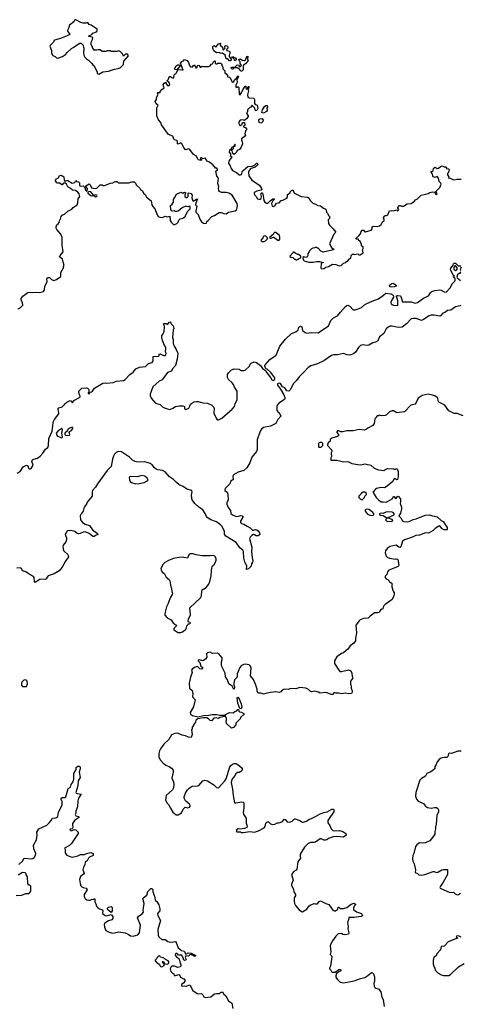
# Model space of a CAD drawing. Extents: x 1985742 to 2252716, y 78271 to 266492.
# Tile 174 of 250: x 2104890 to 2111661, y 221748 to 236881. Entities that reach past the tile are written whole.
import ezdxf

# ---------------------------------------------------------------- set-up
doc = ezdxf.new("R2010")
doc.units = 0

msp = doc.modelspace()

# ---------------------------------------------------------------- linework, layer by layer
at = {"layer": '0CON10XD'}
for points in [[(2106105, 236042), (2106165, 236077), (2106255, 236091), (2106345, 236121), (2106405, 236130), (2106440, 236145), (2106478, 236185), (2106487, 236203), (2106490, 236245), (2106560, 236325), (2106545, 236350), (2106518, 236352), (2106485, 236320), (2106470, 236355), (2106435, 236390), (2106415, 236400), (2106385, 236392), (2106315, 236390), (2106293, 236393), (2106285, 236400), (2106235, 236400), (2106215, 236392), (2106155, 236390), (2106125, 236420), (2106095, 236420), (2106075, 236410), (2106035, 236410), (2106010, 236455), (2106010, 236465), (2106000, 236475), (2106000, 236485), (2105990, 236495), (2105990, 236535), (2106008, 236575), (2106012, 236602), (2106002, 236612), (2105954, 236624), (2105950, 236635), (2105998, 236652), (2106014, 236676), (2106070, 236695), (2106082, 236708), (2106080, 236735), (2105988, 236795), (2105956, 236806), (2105935, 236840), (2105905, 236829), (2105867, 236827), (2105828, 236838), (2105755, 236880), (2105739, 236881), (2105724, 236846), (2105657, 236795), (2105640, 236745), (2105623, 236717), (2105622, 236705), (2105642, 236685), (2105658, 236655), (2105617, 236633), (2105517, 236593), (2105425, 236567), (2105405, 236532), (2105357, 236485), (2105354, 236474), (2105379, 236409), (2105378, 236365), (2105401, 236331), (2105434, 236314), (2105455, 236292), (2105475, 236288), (2105550, 236315), (2105592, 236345), (2105621, 236379), (2105684, 236436), (2105724, 236456), (2105745, 236478), (2105815, 236520), (2105832, 236522), (2105867, 236487), (2105868, 236458), (2105878, 236435), (2105868, 236375), (2105878, 236335), (2105892, 236305), (2105915, 236278), (2105949, 236259), (2105992, 236215), (2106012, 236185), (2106033, 236173), (2106080, 236075), (2106080, 236055), (2106105, 236042)], [(2108135, 236250), (2108115, 236250), (2108087, 236277), (2108065, 236280), (2108050, 236335), (2108008, 236368), (2107985, 236360), (2107956, 236376), (2107915, 236372), (2107872, 236402), (2107858, 236445), (2107858, 236465), (2107865, 236480), (2107885, 236480), (2107905, 236460), (2107945, 236510), (2107975, 236520), (2107980, 236515), (2107970, 236505), (2107970, 236495), (2107985, 236470), (2107995, 236470), (2108008, 236458), (2108010, 236425), (2108015, 236420), (2108028, 236422), (2108050, 236445), (2108040, 236465), (2108040, 236475), (2108050, 236485), (2108075, 236478), (2108088, 236465), (2108090, 236445), (2108070, 236425), (2108072, 236405), (2108107, 236397), (2108118, 236385), (2108118, 236355), (2108108, 236335), (2108107, 236317), (2108140, 236275), (2108135, 236250)], [(2105566, 234466), (2105574, 234414), (2105585, 234399), (2105615, 234411), (2105629, 234409), (2105695, 234370), (2105735, 234380), (2105755, 234408), (2105762, 234392), (2105795, 234390), (2105810, 234375), (2105809, 234335), (2105815, 234327), (2105825, 234321), (2105865, 234328), (2105878, 234318), (2105888, 234308), (2105904, 234255), (2105915, 234246), (2105928, 234252), (2105932, 234285), (2105908, 234315), (2105908, 234325), (2105955, 234357), (2105974, 234344), (2105995, 234298), (2106055, 234288), (2106075, 234292), (2106128, 234342), (2106155, 234340), (2106165, 234330), (2106195, 234330), (2106285, 234370), (2106320, 234375), (2106355, 234394), (2106385, 234393), (2106415, 234372), (2106565, 234373), (2106615, 234390), (2106647, 234387), (2106668, 234368), (2106681, 234341), (2106735, 234290), (2106745, 234270), (2106775, 234250), (2106794, 234214), (2106820, 234195), (2106841, 234151), (2106908, 234095), (2106923, 234035), (2106938, 234008), (2106966, 233976), (2107009, 233869), (2107017, 233857), (2107046, 233844), (2107085, 233842), (2107125, 233860), (2107155, 233852), (2107195, 233860), (2107202, 233795), (2107217, 233767), (2107255, 233732), (2107275, 233732), (2107303, 233747), (2107325, 233770), (2107333, 233797), (2107355, 233822), (2107395, 233832), (2107427, 233853), (2107474, 233936), (2107509, 233975), (2107512, 234005), (2107506, 234016), (2107475, 234004), (2107443, 234017), (2107385, 233987), (2107325, 233939), (2107305, 233931), (2107285, 233931), (2107265, 233942), (2107235, 233938), (2107217, 233947), (2107211, 233961), (2107208, 234025), (2107226, 234034), (2107253, 234075), (2107256, 234115), (2107267, 234143), (2107300, 234200), (2107355, 234226), (2107365, 234229), (2107395, 234214), (2107425, 234230), (2107438, 234225), (2107440, 234215), (2107428, 234185), (2107427, 234165), (2107446, 234146), (2107465, 234149), (2107478, 234162), (2107477, 234213), (2107495, 234220), (2107518, 234208), (2107538, 234185), (2107537, 234145), (2107550, 234095), (2107555, 234092), (2107605, 234122), (2107620, 234125), (2107598, 234062), (2107593, 234033), (2107606, 234026), (2107610, 234015), (2107596, 233945), (2107599, 233925), (2107632, 233885), (2107659, 233815), (2107684, 233774), (2107715, 233753), (2107735, 233750), (2107760, 233755), (2107765, 233780), (2107786, 233794), (2107844, 233856), (2107885, 233870), (2107954, 233916), (2107985, 233917), (2108025, 233902), (2108065, 233898), (2108100, 233920), (2108199, 233941), (2108229, 233965), (2108238, 234025), (2108231, 234055), (2108156, 234185), (2108105, 234216), (2108065, 234224), (2107993, 234223), (2107962, 234242), (2107952, 234255), (2107946, 234285), (2107952, 234315), (2107934, 234365), (2107943, 234445), (2107922, 234475), (2107902, 234555), (2107928, 234575), (2107930, 234585), (2107917, 234597), (2107900, 234600), (2107886, 234626), (2107875, 234628), (2107856, 234656), (2107840, 234665), (2107805, 234690), (2107767, 234707), (2107745, 234752), (2107705, 234740), (2107690, 234755), (2107675, 234757), (2107662, 234742), (2107690, 234725), (2107675, 234718), (2107635, 234728), (2107622, 234745), (2107609, 234785), (2107562, 234811), (2107505, 234886), (2107485, 234894), (2107445, 234880), (2107435, 234886), (2107410, 234915), (2107384, 234975), (2107368, 234988), (2107325, 234967), (2107315, 234972), (2107314, 235015), (2107307, 235025), (2107270, 235035), (2107258, 235045), (2107245, 235088), (2107175, 235114), (2107067, 235265), (2107059, 235299), (2107025, 235341), (2106995, 235402), (2106997, 235525), (2107018, 235565), (2106985, 235590), (2106974, 235625), (2106990, 235655), (2106993, 235687), (2107017, 235733), (2107010, 235755), (2107015, 235760), (2107048, 235762), (2107050, 235775), (2107072, 235808), (2107110, 235835), (2107098, 235858), (2107094, 235886), (2107110, 235905), (2107135, 235918), (2107142, 235912), (2107143, 235893), (2107160, 235870), (2107185, 235868), (2107196, 235884), (2107192, 235902), (2107186, 235916), (2107162, 235932), (2107158, 235945), (2107164, 235956), (2107178, 235962), (2107182, 235985), (2107195, 236008), (2107205, 236010), (2107223, 235993), (2107247, 235983), (2107257, 235995), (2107267, 236043), (2107285, 236049), (2107302, 236065), (2107320, 236110), (2107355, 236114), (2107400, 236105), (2107362, 236215), (2107385, 236242), (2107405, 236250), (2107425, 236268), (2107465, 236252), (2107484, 236224), (2107497, 236175), (2107515, 236156), (2107538, 236152), (2107561, 236179), (2107575, 236188), (2107595, 236140), (2107605, 236140), (2107615, 236150), (2107624, 236176), (2107635, 236182), (2107648, 236175), (2107665, 236150), (2107675, 236150), (2107695, 236168), (2107715, 236160), (2107795, 236160), (2107815, 236172), (2107833, 236197), (2107855, 236200), (2107868, 236235), (2107885, 236248), (2107892, 236235), (2107892, 236215), (2107905, 236202), (2107925, 236200), (2107935, 236210), (2107982, 236212), (2107992, 236202), (2108000, 236165), (2108010, 236155), (2108010, 236125), (2108040, 236095), (2108040, 236065), (2108065, 236048), (2108082, 236025), (2108085, 236000), (2108118, 235998), (2108150, 235930), (2108165, 235923), (2108180, 235930), (2108192, 235958), (2108220, 235980), (2108225, 235998), (2108245, 236018), (2108250, 236005), (2108247, 235995), (2108228, 235965), (2108232, 235915), (2108213, 235875), (2108210, 235845), (2108225, 235840), (2108235, 235850), (2108245, 235850), (2108257, 235837), (2108262, 235745), (2108272, 235722), (2108305, 235768), (2108319, 235801), (2108355, 235857), (2108367, 235857), (2108372, 235812), (2108388, 235822), (2108402, 235855), (2108410, 235855), (2108410, 235835), (2108398, 235815), (2108404, 235785), (2108392, 235725), (2108398, 235688), (2108415, 235680), (2108490, 235675), (2108497, 235655), (2108497, 235595), (2108509, 235579), (2108538, 235565), (2108549, 235515), (2108536, 235484), (2108515, 235482), (2108505, 235520), (2108465, 235560), (2108455, 235560), (2108440, 235535), (2108420, 235525), (2108393, 235497), (2108390, 235465), (2108380, 235455), (2108380, 235435), (2108400, 235405), (2108400, 235395), (2108379, 235361), (2108345, 235330), (2108315, 235342), (2108276, 235334), (2108260, 235310), (2108256, 235285), (2108266, 235266), (2108285, 235257), (2108308, 235275), (2108315, 235300), (2108345, 235300), (2108348, 235255), (2108330, 235245), (2108330, 235235), (2108365, 235218), (2108380, 235195), (2108362, 235175), (2108350, 235125), (2108360, 235095), (2108298, 235052), (2108297, 235035), (2108311, 235005), (2108312, 234975), (2108295, 234922), (2108268, 234885), (2108231, 234869), (2108220, 234845), (2108185, 234808), (2108166, 234826), (2108157, 234867), (2108140, 234885), (2108140, 234890), (2108165, 234890), (2108177, 234903), (2108180, 234930), (2108200, 234935), (2108200, 234965), (2108195, 234970), (2108180, 234930), (2108144, 234916), (2108140, 234890), (2108114, 234876), (2108108, 234845), (2108127, 234817), (2108132, 234782), (2108150, 234775), (2108104, 234706), (2108097, 234675), (2108126, 234636), (2108140, 234595), (2108162, 234562), (2108221, 234531), (2108263, 234495), (2108284, 234496), (2108303, 234507), (2108311, 234545), (2108326, 234565), (2108395, 234626), (2108462, 234628), (2108500, 234645), (2108527, 234673), (2108535, 234673), (2108549, 234655), (2108545, 234643), (2108508, 234615), (2108445, 234596), (2108430, 234585), (2108414, 234565), (2108407, 234535), (2108412, 234482), (2108456, 234416), (2108575, 234336), (2108608, 234285), (2108609, 234271), (2108600, 234260), (2108534, 234246), (2108495, 234227), (2108491, 234205), (2108504, 234184), (2108525, 234165), (2108545, 234129), (2108565, 234120), (2108585, 234122), (2108599, 234135), (2108604, 234164), (2108596, 234205), (2108615, 234227), (2108626, 234205), (2108644, 234104), (2108658, 234075), (2108685, 234060), (2108705, 234063), (2108741, 234099), (2108782, 234125), (2108799, 234129), (2108799, 234115), (2108781, 234099), (2108761, 234055), (2108772, 234015), (2108785, 234008), (2108812, 234018), (2108835, 234063), (2108875, 234068), (2108907, 234103), (2108935, 234106), (2108994, 234136), (2109007, 234155), (2109008, 234195), (2109045, 234220), (2109047, 234235), (2109065, 234257), (2109075, 234263), (2109085, 234260), (2109097, 234247), (2109105, 234220), (2109132, 234202), (2109214, 234164), (2109315, 234152), (2109336, 234136), (2109355, 234100), (2109393, 234063), (2109437, 234047), (2109473, 234023), (2109515, 234020), (2109560, 233985), (2109595, 233970), (2109605, 233920), (2109620, 233905), (2109635, 233870), (2109660, 233845), (2109650, 233835), (2109650, 233825), (2109630, 233805), (2109638, 233748), (2109650, 233725), (2109707, 233667)], [(2108305, 236090), (2108295, 236090), (2108258, 236128), (2108245, 236130), (2108235, 236140), (2108185, 236140), (2108165, 236120), (2108155, 236120), (2108143, 236133), (2108142, 236145), (2108155, 236152), (2108205, 236150), (2108210, 236165), (2108232, 236188), (2108255, 236180), (2108275, 236150), (2108300, 236175), (2108280, 236205), (2108280, 236235), (2108270, 236245), (2108260, 236275), (2108285, 236280), (2108308, 236258), (2108345, 236252), (2108358, 236262), (2108380, 236315), (2108395, 236320), (2108392, 236275), (2108400, 236255), (2108358, 236202), (2108329, 236181), (2108322, 236165), (2108322, 236108), (2108305, 236090)], [(2108195, 236250), (2108178, 236288), (2108152, 236292), (2108162, 236308), (2108175, 236308), (2108185, 236298), (2108207, 236297), (2108218, 236288), (2108218, 236262), (2108195, 236250)], [(2107305, 236110), (2107278, 236115), (2107270, 236125), (2107272, 236135), (2107295, 236170), (2107320, 236185), (2107337, 236187), (2107350, 236175), (2107350, 236165), (2107305, 236110)], [(2108635, 235442), (2108610, 235455), (2108620, 235495), (2108652, 235545), (2108675, 235560), (2108695, 235560), (2108700, 235535), (2108688, 235522), (2108692, 235485), (2108685, 235470), (2108635, 235442)], [(2108595, 235291), (2108572, 235302), (2108564, 235336), (2108570, 235350), (2108583, 235357), (2108615, 235360), (2108632, 235335), (2108627, 235315), (2108605, 235294), (2108595, 235291)], [(2109707, 233667), (2109748, 233615), (2109718, 233585), (2109650, 233435), (2109681, 233381), (2109720, 233355), (2109711, 233345), (2109555, 233308), (2109520, 233325), (2109475, 233370), (2109465, 233370), (2109455, 233380), (2109435, 233380), (2109427, 233373), (2109393, 233367), (2109372, 233358), (2109342, 233328), (2109340, 233315), (2109320, 233285), (2109320, 233255), (2109310, 233235), (2109285, 233228), (2109255, 233238), (2109242, 233228), (2109240, 233215), (2109250, 233185), (2109263, 233173), (2109335, 233152), (2109395, 233153), (2109455, 233163), (2109495, 233162), (2109555, 233150), (2109555, 233143), (2109530, 233140), (2109524, 233126), (2109517, 233067), (2109525, 233056), (2109535, 233054), (2109565, 233058), (2109595, 233077), (2109635, 233088), (2109695, 233123), (2109748, 233118), (2109799, 233099), (2109830, 233105), (2109865, 233140), (2109903, 233147), (2109912, 233165), (2109940, 233180), (2109957, 233203), (2109977, 233215), (2109984, 233256), (2110005, 233277), (2110025, 233278), (2110035, 233270), (2110085, 233280), (2110102, 233268), (2110120, 233265), (2110168, 233295), (2110158, 233345), (2110167, 233365), (2110167, 233385), (2110143, 233403), (2110142, 233425), (2110127, 233465), (2110115, 233480), (2110100, 233485), (2110095, 233508), (2110068, 233508), (2110060, 233515), (2110063, 233525), (2110108, 233562), (2110135, 233598), (2110139, 233625), (2110154, 233646), (2110174, 233645), (2110195, 233619), (2110205, 233619), (2110289, 233645), (2110306, 233665), (2110308, 233695), (2110323, 233707), (2110384, 233704), (2110418, 233712), (2110447, 233735), (2110464, 233776), (2110490, 233795), (2110492, 233805), (2110483, 233835), (2110495, 233860), (2110508, 233872), (2110525, 233872), (2110546, 233884), (2110575, 233942), (2110605, 233950), (2110635, 233944), (2110685, 233960), (2110695, 233940), (2110718, 233965), (2110702, 233982), (2110702, 233992), (2110725, 234023), (2110735, 234027), (2110755, 234017), (2110786, 234016), (2110845, 234050), (2110905, 234054), (2110958, 234092), (2110975, 234113), (2111004, 234126), (2111062, 234185), (2111105, 234192), (2111165, 234209), (2111195, 234226), (2111235, 234234), (2111270, 234230), (2111276, 234205), (2111297, 234195), (2111304, 234205), (2111302, 234215), (2111295, 234228), (2111280, 234235), (2111346, 234304), (2111367, 234355), (2111358, 234375), (2111337, 234395), (2111327, 234447), (2111305, 234470), (2111273, 234457), (2111244, 234464), (2111228, 234518), (2111212, 234535), (2111212, 234545), (2111225, 234548), (2111242, 234565), (2111248, 234592), (2111257, 234603), (2111275, 234612), (2111305, 234596), (2111325, 234598), (2111357, 234625), (2111385, 234637), (2111415, 234620), (2111437, 234617), (2111448, 234608), (2111444, 234594), (2111485, 234586), (2111490, 234575), (2111487, 234555), (2111462, 234505), (2111462, 234495), (2111483, 234465), (2111480, 234445), (2111495, 234448), (2111545, 234423), (2111565, 234420), (2111615, 234430), (2111672, 234428)], [(2104865, 232437), (2104898, 232452), (2104936, 232494), (2104935, 232530), (2104913, 232575), (2104912, 232595), (2104938, 232632), (2105015, 232687), (2105035, 232693), (2105085, 232687), (2105135, 232692), (2105195, 232688), (2105256, 232704), (2105269, 232731), (2105275, 232780), (2105312, 232858), (2105308, 232895), (2105315, 232920), (2105347, 232917), (2105380, 232885), (2105415, 232873), (2105455, 232890), (2105520, 232935), (2105522, 232995), (2105562, 233065), (2105562, 233085), (2105572, 233105), (2105559, 233159), (2105549, 233199), (2105502, 233235), (2105513, 233257), (2105558, 233315), (2105541, 233415), (2105544, 233535), (2105523, 233585), (2105458, 233658), (2105452, 233678), (2105453, 233725), (2105482, 233745), (2105495, 233762), (2105507, 233803), (2105518, 233815), (2105527, 233855), (2105540, 233875), (2105576, 233894), (2105630, 233940), (2105691, 233969), (2105714, 233996), (2105772, 234035), (2105783, 234065), (2105789, 234125), (2105816, 234164), (2105804, 234205), (2105782, 234232), (2105745, 234253), (2105701, 234261), (2105665, 234293), (2105632, 234312), (2105608, 234355), (2105585, 234373), (2105562, 234368), (2105545, 234342), (2105535, 234343), (2105505, 234368), (2105477, 234367), (2105462, 234375), (2105442, 234405), (2105442, 234415), (2105454, 234436), (2105488, 234452), (2105500, 234485), (2105525, 234492), (2105566, 234466)], [(2106055, 234160), (2106075, 234161), (2106080, 234175), (2106075, 234186), (2106060, 234190), (2106030, 234180), (2105985, 234237), (2105955, 234239), (2105939, 234231), (2105937, 234215), (2105985, 234177), (2106005, 234172), (2106030, 234180), (2106055, 234160)], [(2108615, 233470), (2108645, 233473), (2108666, 233484), (2108700, 233515), (2108698, 233528), (2108667, 233557), (2108640, 233555), (2108630, 233545), (2108620, 233515), (2108600, 233495), (2108602, 233482), (2108615, 233470)], [(2108875, 233490), (2108890, 233505), (2108890, 233545), (2108880, 233555), (2108880, 233565), (2108825, 233610), (2108805, 233610), (2108790, 233595), (2108788, 233582), (2108730, 233535), (2108743, 233523), (2108755, 233522), (2108785, 233540), (2108795, 233540), (2108855, 233490), (2108875, 233490)], [(2109155, 233190), (2109165, 233200), (2109175, 233200), (2109192, 233218), (2109208, 233222), (2109210, 233245), (2109175, 233270), (2109165, 233270), (2109123, 233293), (2109105, 233310), (2109092, 233308), (2109090, 233295), (2109042, 233248), (2109042, 233242), (2109055, 233230), (2109088, 233228), (2109115, 233200), (2109125, 233200), (2109135, 233190), (2109155, 233190)], [(2104853, 229913), (2104895, 229939), (2104945, 230006), (2104992, 230032), (2105013, 230023), (2105025, 229990), (2105035, 229980), (2105055, 229978), (2105066, 229984), (2105097, 230035), (2105078, 230088), (2105084, 230116), (2105105, 230128), (2105165, 230142), (2105206, 230174), (2105244, 230216), (2105285, 230280), (2105320, 230305), (2105332, 230338), (2105338, 230445), (2105388, 230555), (2105401, 230635), (2105402, 230695), (2105424, 230736), (2105490, 230825), (2105492, 230845), (2105480, 230885), (2105482, 230908), (2105493, 230917), (2105545, 230930), (2105580, 230965), (2105585, 230980), (2105595, 230980), (2105615, 231000), (2105665, 231028), (2105685, 231020), (2105695, 230990), (2105730, 231035), (2105810, 231075), (2105820, 231085), (2105820, 231095), (2105802, 231125), (2105801, 231169), (2105807, 231183), (2105845, 231218), (2105915, 231222), (2105930, 231215), (2105950, 231195), (2105950, 231155), (2105940, 231145), (2105940, 231135), (2105955, 231130), (2105972, 231158), (2105995, 231160), (2106008, 231172), (2106041, 231219), (2106165, 231295), (2106205, 231301), (2106228, 231292), (2106326, 231304), (2106375, 231324), (2106486, 231334), (2106510, 231350), (2106583, 231427), (2106636, 231464), (2106676, 231514), (2106731, 231539), (2106825, 231552), (2106870, 231595), (2106925, 231610), (2106942, 231635), (2106940, 231705), (2107022, 231708), (2107032, 231718), (2107035, 231740), (2107045, 231747), (2107105, 231722), (2107125, 231722), (2107135, 231730), (2107140, 231755), (2107130, 231775), (2107130, 231795), (2107138, 231805), (2107137, 231845), (2107113, 231875), (2107085, 231948), (2107073, 231997), (2107074, 232026), (2107096, 232054), (2107108, 232085), (2107113, 232163), (2107100, 232205), (2107108, 232212), (2107142, 232212), (2107155, 232200), (2107165, 232200), (2107185, 232232), (2107207, 232237), (2107213, 232213), (2107248, 232175), (2107257, 232135), (2107249, 232111), (2107239, 231995), (2107247, 231965), (2107250, 231905), (2107264, 231864), (2107297, 231813), (2107316, 231766), (2107318, 231745), (2107309, 231665), (2107286, 231565), (2107240, 231515), (2107222, 231478), (2107160, 231460), (2107077, 231345), (2107035, 231324), (2106985, 231286), (2106935, 231238), (2106893, 231125), (2106893, 231105), (2106910, 231065), (2106975, 230988), (2107048, 230968), (2107085, 230932), (2107125, 230908), (2107195, 230892), (2107245, 230910), (2107283, 230937), (2107345, 230948), (2107395, 230948), (2107420, 230935), (2107425, 230900), (2107445, 230890), (2107488, 230912), (2107507, 230943), (2107515, 230970), (2107534, 230986), (2107570, 231005), (2107605, 231014), (2107635, 231011), (2107705, 230991), (2107775, 230989), (2107842, 230955), (2107868, 230928), (2107877, 230905), (2107871, 230831), (2107908, 230755), (2107925, 230730), (2107945, 230730), (2107995, 230758), (2108155, 230893), (2108190, 230935), (2108200, 230975), (2108230, 231045), (2108232, 231172), (2108191, 231235), (2108175, 231272), (2108155, 231300), (2108101, 231351), (2108085, 231380), (2108083, 231425), (2108098, 231455), (2108145, 231497), (2108185, 231512), (2108265, 231510), (2108295, 231490), (2108335, 231488), (2108355, 231492), (2108422, 231555), (2108433, 231587), (2108447, 231603), (2108495, 231622), (2108531, 231611), (2108592, 231565), (2108620, 231520), (2108669, 231489), (2108686, 231455), (2108745, 231382), (2108765, 231345), (2108785, 231337), (2108812, 231355), (2108809, 231375), (2108747, 231457), (2108695, 231509), (2108674, 231514), (2108658, 231555), (2108658, 231572), (2108667, 231583), (2108735, 231660), (2108832, 231725), (2108889, 231865), (2108975, 231970), (2109065, 232058), (2109136, 232084), (2109168, 232115), (2109182, 232155), (2109194, 232166), (2109205, 232171), (2109225, 232160), (2109238, 232105), (2109275, 232071), (2109305, 232064), (2109375, 232073), (2109475, 232068), (2109636, 232174), (2109671, 232259), (2109715, 232296), (2109775, 232327), (2109822, 232388), (2109895, 232471), (2109915, 232486), (2109935, 232491), (2109965, 232480), (2110015, 232421), (2110045, 232420), (2110092, 232435), (2110141, 232459), (2110191, 232499), (2110225, 232518), (2110305, 232556), (2110405, 232589), (2110482, 232645), (2110515, 232678), (2110596, 232666), (2110630, 232645), (2110633, 232615), (2110604, 232565), (2110594, 232535), (2110600, 232515), (2110612, 232502), (2110635, 232493), (2110700, 232490), (2110703, 232565), (2110682, 232625), (2110683, 232637), (2110695, 232642), (2110735, 232638), (2110748, 232625), (2110773, 232543), (2110905, 232546), (2110965, 232526), (2111005, 232536), (2111095, 232600), (2111171, 232639), (2111201, 232685), (2111225, 232702), (2111272, 232718), (2111345, 232731), (2111366, 232726), (2111415, 232698), (2111445, 232692), (2111505, 232758), (2111542, 232825), (2111579, 232861), (2111584, 232876), (2111582, 232902), (2111553, 232925), (2111570, 232945), (2111555, 232950), (2111514, 233025), (2111510, 233045), (2111515, 233060), (2111538, 233085), (2111552, 233108), (2111555, 233130), (2111565, 233140), (2111588, 233138), (2111628, 233098), (2111668, 233098)], [(2111585, 233027), (2111605, 233032), (2111620, 233055), (2111598, 233088), (2111585, 233100), (2111575, 233100), (2111562, 233075), (2111562, 233045), (2111585, 233027)], [(2111672, 233075), (2111660, 233035), (2111670, 233025)], [(2111670, 233005), (2111660, 232995), (2111658, 232982), (2111645, 232980), (2111619, 232961), (2111608, 232925), (2111612, 232912), (2111665, 232870)], [(2110605, 232770), (2110585, 232777), (2110575, 232790), (2110577, 232805), (2110610, 232825), (2110625, 232829), (2110645, 232823), (2110672, 232805), (2110677, 232795), (2110675, 232784), (2110645, 232774), (2110605, 232770)], [(2111670, 232495), (2111660, 232485), (2111585, 232468), (2111515, 232418), (2111465, 232412), (2111435, 232388), (2111395, 232372), (2111359, 232331), (2111346, 232324), (2111261, 232341), (2111215, 232339), (2111185, 232330), (2111095, 232271), (2111065, 232259), (2110982, 232288), (2110940, 232290), (2110908, 232282), (2110835, 232204), (2110766, 232154), (2110708, 232148), (2110615, 232171), (2110585, 232168), (2110555, 232156), (2110523, 232127), (2110485, 232057), (2110418, 232005), (2110396, 231944), (2110360, 231925), (2110316, 231914), (2110255, 231878), (2110235, 231872), (2110155, 231882), (2110129, 231871), (2110097, 231843), (2110049, 231771), (2110020, 231745), (2109963, 231727), (2109925, 231728), (2109865, 231752), (2109775, 231729), (2109715, 231728), (2109680, 231720), (2109562, 231635), (2109465, 231593), (2109365, 231561), (2109325, 231533), (2109258, 231462), (2109186, 231394), (2109146, 231334), (2109094, 231286), (2109052, 231198), (2109025, 231173), (2108995, 231176), (2108965, 231221), (2108930, 231240), (2108898, 231288), (2108875, 231294), (2108852, 231285), (2108852, 231262), (2108900, 231200), (2108951, 231115), (2108966, 231074), (2108967, 231055), (2108958, 231042), (2108873, 230987), (2108850, 230960), (2108840, 230935), (2108844, 230874), (2108892, 230815), (2108902, 230788), (2108858, 230735), (2108824, 230676), (2108745, 230634), (2108636, 230614), (2108604, 230586), (2108586, 230555), (2108541, 230425), (2108537, 230273), (2108528, 230245), (2108457, 230155), (2108425, 230071), (2108380, 229995), (2108336, 229954), (2108245, 229924), (2108176, 229885), (2108167, 229865), (2108168, 229815), (2108135, 229790), (2108118, 229745), (2108048, 229675), (2108042, 229655), (2108044, 229644), (2108077, 229617), (2108087, 229587), (2108093, 229495), (2108075, 229460), (2108074, 229435), (2108093, 229385), (2108131, 229335), (2108135, 229292), (2108159, 229269), (2108215, 229246), (2108255, 229250), (2108285, 229260), (2108307, 229257), (2108318, 229248), (2108320, 229235), (2108283, 229173), (2108282, 229155), (2108300, 229135), (2108335, 229128), (2108384, 229094), (2108432, 229072), (2108475, 229030), (2108507, 229043), (2108535, 229041), (2108556, 229025), (2108576, 228995), (2108582, 228968), (2108555, 228947), (2108525, 228946), (2108498, 228965)], [(2111282, 231092), (2111235, 231111), (2111165, 231124), (2111075, 231106), (2111013, 231065), (2110978, 230985), (2110966, 230974), (2110900, 230955), (2110805, 230852), (2110685, 230838), (2110637, 230867), (2110615, 230870), (2110574, 230856), (2110525, 230808), (2110505, 230797), (2110445, 230792), (2110415, 230800), (2110405, 230790), (2110385, 230790), (2110362, 230768), (2110360, 230755), (2110350, 230745), (2110338, 230675), (2110316, 230644), (2110240, 230605), (2110215, 230580), (2110185, 230571), (2110105, 230580), (2110015, 230562), (2109915, 230564), (2109855, 230547), (2109825, 230547), (2109795, 230560), (2109775, 230560), (2109763, 230547), (2109762, 230535), (2109790, 230505), (2109790, 230485), (2109775, 230472), (2109685, 230450), (2109662, 230428), (2109660, 230405), (2109632, 230375), (2109618, 230345), (2109620, 230335), (2109686, 230265), (2109687, 230245), (2109678, 230225), (2109680, 230165), (2109670, 230145), (2109672, 230112), (2109765, 230109), (2109865, 230086), (2109935, 230088), (2109995, 230060), (2110084, 230044), (2110135, 230041), (2110195, 230053), (2110232, 230042), (2110268, 230038), (2110285, 230033), (2110335, 229988), (2110405, 229961), (2110485, 229952), (2110515, 229973), (2110545, 229982), (2110635, 229980), (2110645, 229970), (2110665, 229970), (2110675, 229980), (2110685, 229980), (2110697, 229967), (2110708, 229935), (2110706, 229855), (2110695, 229816), (2110680, 229810), (2110655, 229830), (2110642, 229818), (2110626, 229784), (2110538, 229712), (2110495, 229686), (2110445, 229689), (2110375, 229673), (2110357, 229663), (2110320, 229625), (2110320, 229615), (2110370, 229535), (2110407, 229497), (2110445, 229472), (2110475, 229468), (2110523, 229467), (2110544, 229476), (2110613, 229517), (2110635, 229550), (2110645, 229550), (2110660, 229525), (2110675, 229520), (2110695, 229550), (2110708, 229558), (2110741, 229515), (2110744, 229476), (2110738, 229445), (2110755, 229390), (2110760, 229365), (2110742, 229295), (2110719, 229255), (2110748, 229225), (2110775, 229180), (2110795, 229167), (2110844, 229164), (2110885, 229172), (2110935, 229198), (2110985, 229210), (2111123, 229267), (2111185, 229272), (2111235, 229253), (2111265, 229252), (2111305, 229238), (2111365, 229182), (2111410, 229165), (2111410, 229155), (2111457, 229077), (2111460, 229045), (2111455, 229040), (2111415, 229040), (2111382, 229055), (2111345, 229100), (2111333, 229097), (2111275, 229062), (2111245, 229028), (2111175, 228988), (2111125, 228992), (2111035, 228960), (2110980, 228955), (2110910, 228920), (2110802, 228888), (2110775, 228864), (2110745, 228780), (2110735, 228770), (2110715, 228772), (2110675, 228806), (2110584, 228786), (2110537, 228753), (2110512, 228715), (2110508, 228685), (2110522, 228635), (2110535, 228620), (2110575, 228602), (2110665, 228588), (2110675, 228592), (2110695, 228590), (2110702, 228582), (2110716, 228495), (2110704, 228476), (2110565, 228422), (2110542, 228395), (2110530, 228355), (2110510, 228335), (2110502, 228315), (2110520, 228285), (2110548, 228278), (2110570, 228255), (2110572, 228242), (2110585, 228230), (2110595, 228230), (2110620, 228205), (2110610, 228195), (2110608, 228165), (2110630, 228095), (2110643, 228073), (2110647, 228055), (2110640, 228025), (2110613, 227967), (2110507, 227893), (2110480, 227865), (2110470, 227825), (2110455, 227820), (2110437, 227803), (2110420, 227785), (2110415, 227770), (2110395, 227763), (2110345, 227762), (2110275, 227712), (2110246, 227684), (2110174, 227676), (2110120, 227655), (2110105, 227640), (2110058, 227575), (2110066, 227455), (2110048, 227375), (2110048, 227335), (2110025, 227298), (2109967, 227255), (2109935, 227208), (2109908, 227185), (2109868, 227152), (2109835, 227137), (2109764, 227086), (2109730, 227025), (2109727, 226985), (2109792, 226882), (2109810, 226865), (2109835, 226863), (2109945, 226890), (2109978, 226875), (2109996, 226836), (2109997, 226787), (2110002, 226775), (2110002, 226755), (2109972, 226715), (2109972, 226665), (2109982, 226642), (2109982, 226605), (2109997, 226563), (2109997, 226543), (2109987, 226523), (2109945, 226518), (2109895, 226528), (2109835, 226520), (2109795, 226532), (2109755, 226532), (2109725, 226540), (2109695, 226510), (2109675, 226508), (2109616, 226536), (2109585, 226542), (2109505, 226528), (2109480, 226545), (2109425, 226560), (2109375, 226548), (2109355, 226558), (2109328, 226585), (2109285, 226609), (2109195, 226617), (2109135, 226594), (2109055, 226600), (2109015, 226587), (2108955, 226593), (2108925, 226577), (2108901, 226549), (2108879, 226541), (2108825, 226548), (2108745, 226539), (2108674, 226526), (2108635, 226512), (2108595, 226532), (2108565, 226530), (2108552, 226535), (2108541, 226565), (2108539, 226591), (2108521, 226655), (2108485, 226738), (2108438, 226795), (2108447, 226915), (2108436, 226946), (2108414, 226964), (2108355, 226973), (2108335, 226970), (2108297, 226953), (2108273, 226925), (2108230, 226825), (2108230, 226775), (2108192, 226735), (2108180, 226685), (2108181, 226651), (2108193, 226625), (2108185, 226590), (2108175, 226598), (2108156, 226636), (2108106, 226675), (2108085, 226737), (2108051, 226781), (2108045, 226838), (2107998, 226938), (2107992, 226965), (2107991, 227009), (2108002, 227045), (2108002, 227072), (2107950, 227135), (2107924, 227146), (2107855, 227137), (2107815, 227158), (2107775, 227150), (2107760, 227135), (2107766, 227084), (2107745, 227052), (2107703, 227027), (2107655, 227043), (2107633, 227035), (2107633, 227025), (2107660, 227000), (2107676, 226946), (2107702, 226925), (2107685, 226898), (2107656, 226906), (2107626, 226936), (2107615, 226939), (2107575, 226923), (2107540, 226900), (2107532, 226885), (2107538, 226845), (2107514, 226776), (2107493, 226685), (2107500, 226605), (2107542, 226572), (2107550, 226525), (2107548, 226475), (2107588, 226425), (2107560, 226320), (2107508, 226235), (2107513, 226205), (2107545, 226184), (2107625, 226167), (2107715, 226185), (2107795, 226190), (2107846, 226204), (2107915, 226203), (2107965, 226190), (2108035, 226190), (2108115, 226234), (2108172, 226228), (2108195, 226250), (2108225, 226260), (2108242, 226278), (2108255, 226280), (2108260, 226255), (2108270, 226245), (2108298, 226238), (2108332, 226215), (2108337, 226205), (2108282, 226158), (2108280, 226135), (2108212, 226068), (2108210, 226045), (2108175, 226000), (2108145, 225990), (2108070, 226065), (2108062, 226098), (2108070, 226115), (2108070, 226145), (2108045, 226180), (2108037, 226173), (2107965, 226158), (2107945, 226140), (2107909, 226149), (2107875, 226143), (2107835, 226103), (2107815, 226108), (2107792, 226135), (2107768, 226148), (2107715, 226149), (2107626, 226134), (2107598, 226115), (2107590, 226085), (2107560, 226045), (2107560, 226035), (2107540, 226005), (2107540, 225975), (2107530, 225965), (2107540, 225895), (2107523, 225847), (2107485, 225851), (2107436, 225876), (2107385, 225886), (2107325, 225909), (2107305, 225914), (2107275, 225910), (2107225, 225890), (2107183, 225817), (2107103, 225745), (2107053, 225675), (2107040, 225645), (2107027, 225603), (2107030, 225545), (2107055, 225498), (2107096, 225456), (2107138, 225425), (2107185, 225403), (2107225, 225377), (2107248, 225348), (2107250, 225315), (2107227, 225225), (2107254, 225165), (2107261, 225119), (2107254, 225075), (2107236, 225044), (2107140, 224955), (2107132, 224885), (2107155, 224840), (2107175, 224820), (2107205, 224760), (2107245, 224700), (2107295, 224660), (2107325, 224660), (2107375, 224690), (2107402, 224745), (2107435, 224780), (2107475, 224768), (2107498, 224775), (2107508, 224795), (2107505, 224818), (2107437, 224877), (2107418, 224915), (2107418, 224935), (2107440, 224995), (2107470, 225045), (2107492, 225068), (2107542, 225098), (2107625, 225104), (2107645, 225111), (2107705, 225182), (2107735, 225193), (2107775, 225183), (2107872, 225122), (2107915, 225078), (2107945, 225073), (2108040, 225180), (2108064, 225215), (2108117, 225395), (2108128, 225415), (2108161, 225439), (2108185, 225448), (2108215, 225448), (2108270, 225415), (2108310, 225375), (2108310, 225345), (2108290, 225325), (2108265, 225312), (2108238, 225312), (2108212, 225288), (2108193, 225255), (2108151, 225205), (2108140, 225155), (2108162, 225055), (2108169, 224955), (2108190, 224845), (2108213, 224843), (2108305, 224862), (2108325, 224856), (2108332, 224845), (2108334, 224765), (2108324, 224694), (2108330, 224670), (2108368, 224605), (2108372, 224532), (2108387, 224485), (2108382, 224465), (2108345, 224450), (2108275, 224440), (2108245, 224442), (2108223, 224427), (2108220, 224405), (2108225, 224400), (2108285, 224400), (2108295, 224390), (2108325, 224388), (2108425, 224401), (2108496, 224394), (2108558, 224412), (2108645, 224460), (2108660, 224480), (2108675, 224532), (2108695, 224550), (2108715, 224550), (2108742, 224522), (2108775, 224510), (2108812, 224518), (2108845, 224537), (2108867, 224537)], [(2111705, 230793), (2111615, 230828), (2111568, 230828), (2111485, 230868), (2111424, 230955), (2111332, 231002), (2111320, 231025), (2111314, 231065), (2111282, 231092)], [(2105535, 230453), (2105547, 230465), (2105538, 230525), (2105550, 230575), (2105545, 230600), (2105535, 230600), (2105475, 230558), (2105448, 230525), (2105458, 230495), (2105471, 230481), (2105535, 230453)], [(2105645, 230491), (2105654, 230495), (2105658, 230505), (2105650, 230535), (2105657, 230553), (2105685, 230569), (2105705, 230595), (2105705, 230607), (2105695, 230617), (2105660, 230605), (2105632, 230585), (2105625, 230560), (2105583, 230525), (2105581, 230505), (2105594, 230495), (2105645, 230491)], [(2109525, 230310), (2109550, 230335), (2109550, 230365), (2109535, 230380), (2109495, 230380), (2109480, 230365), (2109480, 230315), (2109485, 230310), (2109525, 230310)], [(2108498, 228965), (2108485, 228968), (2108455, 228953), (2108430, 228925), (2108424, 228905), (2108459, 228775), (2108454, 228705), (2108460, 228615), (2108472, 228565), (2108470, 228545), (2108453, 228517), (2108445, 228480), (2108405, 228442), (2108375, 228430), (2108378, 228485), (2108348, 228545), (2108336, 228605), (2108329, 228705), (2108320, 228725), (2108274, 228764), (2108216, 228846), (2108060, 228945), (2108045, 228960), (2108039, 228975), (2108038, 229015), (2107999, 229089), (2107975, 229118), (2107914, 229164), (2107825, 229193), (2107771, 229231), (2107759, 229245), (2107741, 229291), (2107703, 229345), (2107645, 229387), (2107582, 229445), (2107542, 229502), (2107533, 229525), (2107530, 229575), (2107540, 229625), (2107533, 229643), (2107456, 229666), (2107404, 229704), (2107340, 229730), (2107299, 229765), (2107256, 229815), (2107191, 229855), (2107125, 229929), (2107085, 229951), (2107015, 229962), (2106985, 229975), (2106962, 229992), (2106925, 230039), (2106895, 230062), (2106815, 230083), (2106705, 230082), (2106665, 230088), (2106625, 230112), (2106575, 230159), (2106455, 230240), (2106405, 230244), (2106372, 230228), (2106347, 230203), (2106329, 230171), (2106315, 230125), (2106297, 230015), (2106236, 229954), (2106083, 229747), (2106055, 229696), (2106008, 229645), (2106002, 229625), (2106004, 229556), (2105928, 229465), (2105918, 229432), (2105883, 229387), (2105866, 229325), (2105834, 229286), (2105819, 229255), (2105826, 229195), (2105854, 229155), (2105895, 229128), (2105965, 229106), (2106010, 229040), (2106088, 228985), (2106090, 228965), (2106065, 228960), (2106035, 228938), (2106015, 228937), (2105955, 228982), (2105895, 229007), (2105865, 229006), (2105818, 228982), (2105795, 228978), (2105768, 228988), (2105735, 229014), (2105675, 229032), (2105632, 229025), (2105613, 229015), (2105608, 229005), (2105590, 228975), (2105592, 228955), (2105609, 228915), (2105611, 228885), (2105597, 228855), (2105556, 228805), (2105552, 228775), (2105565, 228722), (2105577, 228705), (2105624, 228665), (2105637, 228645), (2105638, 228625), (2105592, 228558), (2105545, 228465), (2105495, 228411), (2105417, 228363), (2105325, 228331), (2105310, 228315), (2105296, 228285), (2105285, 228278), (2105205, 228282), (2105125, 228233), (2105116, 228245), (2105113, 228305), (2105103, 228323), (2105035, 228357), (2104985, 228394), (2104935, 228412), (2104916, 228445), (2104895, 228454), (2104845, 228450)], [(2106675, 229748), (2106725, 229752), (2106805, 229770), (2106848, 229792), (2106862, 229805), (2106850, 229835), (2106815, 229863), (2106765, 229873), (2106695, 229856), (2106595, 229862), (2106573, 229847), (2106578, 229808), (2106590, 229785), (2106610, 229765), (2106675, 229748)], [(2110155, 229502), (2110190, 229535), (2110192, 229558), (2110220, 229585), (2110218, 229598), (2110195, 229620), (2110165, 229620), (2110155, 229610), (2110145, 229610), (2110140, 229595), (2110100, 229555), (2110100, 229535), (2110120, 229515), (2110155, 229502)], [(2110315, 229262), (2110330, 229275), (2110330, 229285), (2110318, 229305), (2110280, 229335), (2110255, 229350), (2110225, 229358), (2110200, 229345), (2110200, 229325), (2110232, 229285), (2110270, 229265), (2110315, 229262)], [(2110605, 229168), (2110615, 229172), (2110622, 229185), (2110615, 229198), (2110540, 229225), (2110645, 229270), (2110647, 229287), (2110635, 229302), (2110615, 229312), (2110565, 229318), (2110515, 229312), (2110475, 229292), (2110445, 229298), (2110420, 229285), (2110420, 229275), (2110434, 229264), (2110475, 229262), (2110530, 229225), (2110530, 229215), (2110512, 229195), (2110525, 229178), (2110545, 229170), (2110585, 229172), (2110605, 229168)], [(2107365, 227462), (2107400, 227475), (2107442, 227515), (2107452, 227535), (2107456, 227564), (2107480, 227585), (2107485, 227600), (2107505, 227593), (2107516, 227604), (2107512, 227615), (2107485, 227620), (2107478, 227635), (2107483, 227665), (2107513, 227735), (2107505, 227840), (2107666, 227994), (2107683, 228027), (2107687, 228095), (2107694, 228116), (2107755, 228155), (2107794, 228205), (2107811, 228245), (2107831, 228335), (2107838, 228415), (2107850, 228475), (2107855, 228488), (2107877, 228505), (2107900, 228545), (2107910, 228575), (2107909, 228599), (2107888, 228635), (2107865, 228643), (2107815, 228638), (2107695, 228641), (2107604, 228654), (2107555, 228672), (2107525, 228672), (2107505, 228670), (2107490, 228655), (2107467, 228603), (2107385, 228620), (2107335, 228617), (2107255, 228599), (2107179, 228571), (2107120, 228540), (2107096, 228514), (2107060, 228445), (2107062, 228425), (2107075, 228402), (2107116, 228366), (2107142, 228315), (2107186, 228276), (2107198, 228255), (2107212, 228165), (2107222, 228145), (2107228, 228088), (2107238, 228065), (2107232, 228045), (2107200, 227995), (2107174, 227906), (2107147, 227855), (2107118, 227755), (2107118, 227728), (2107157, 227687), (2107220, 227655), (2107251, 227601), (2107300, 227575), (2107295, 227560), (2107258, 227525), (2107261, 227501), (2107323, 227463), (2107365, 227462)], [(2104995, 226630), (2105010, 226675), (2105006, 226715), (2104985, 226733), (2104953, 226727), (2104923, 226697), (2104917, 226683), (2104918, 226655), (2104935, 226630), (2104995, 226630)], [(2108295, 226290), (2108272, 226292), (2108240, 226375), (2108232, 226455), (2108243, 226467), (2108264, 226445), (2108291, 226365), (2108302, 226315), (2108295, 226290)], [(2111675, 225638), (2111625, 225638), (2111525, 225602), (2111490, 225605), (2111478, 225595), (2111468, 225555), (2111455, 225540), (2111417, 225543), (2111384, 225536), (2111355, 225528), (2111335, 225512), (2111307, 225475), (2111291, 225435), (2111270, 225405), (2111272, 225365), (2111208, 225322), (2111147, 225293), (2111124, 225256), (2111065, 225220), (2111041, 225195), (2110976, 225005), (2110974, 224945), (2110989, 224899), (2111015, 224872), (2111098, 224835), (2111127, 224795), (2111155, 224773), (2111215, 224760), (2111265, 224773), (2111293, 224773), (2111315, 224758), (2111327, 224735), (2111327, 224703), (2111302, 224655), (2111293, 224583), (2111292, 224515), (2111278, 224475), (2111280, 224445), (2111268, 224402), (2111268, 224365), (2111235, 224310), (2111195, 224262), (2111125, 224230), (2111085, 224222), (2111035, 224230), (2110991, 224199), (2110972, 224175), (2110949, 224065), (2110934, 224035), (2110924, 223985), (2110932, 223945), (2110951, 223905), (2110973, 223815), (2110970, 223775), (2111005, 223758), (2111025, 223740), (2111065, 223732), (2111115, 223742), (2111245, 223789), (2111259, 223789), (2111295, 223774), (2111315, 223776), (2111375, 223812), (2111405, 223819), (2111465, 223817), (2111463, 223745), (2111399, 223625), (2111355, 223564), (2111349, 223545), (2111354, 223535), (2111498, 223468), (2111555, 223472), (2111582, 223445), (2111615, 223431), (2111636, 223434), (2111665, 223458)], [(2105372, 224575), (2105395, 224607), (2105445, 224611), (2105474, 224635), (2105488, 224695), (2105540, 224815), (2105545, 224840), (2105544, 224865), (2105527, 224895), (2105528, 224915), (2105544, 224926), (2105585, 224926), (2105599, 224935), (2105636, 225064), (2105669, 225085), (2105682, 225128), (2105711, 225165), (2105720, 225215), (2105722, 225295), (2105760, 225355), (2105760, 225385), (2105782, 225408), (2105805, 225410), (2105820, 225395), (2105820, 225365), (2105802, 225315), (2105818, 225232), (2105786, 225184), (2105781, 225105), (2105754, 225005), (2105759, 224995), (2105775, 224985), (2105832, 224975), (2105794, 224916), (2105782, 224875), (2105780, 224785), (2105753, 224717), (2105752, 224685), (2105742, 224665), (2105752, 224642), (2105800, 224635), (2105802, 224625), (2105795, 224614), (2105733, 224575), (2105701, 224525), (2105699, 224505), (2105707, 224463), (2105695, 224447), (2105665, 224439), (2105662, 224422), (2105685, 224412), (2105728, 224432), (2105755, 224427), (2105790, 224395), (2105787, 224373), (2105685, 224218), (2105653, 224187), (2105580, 224145), (2105588, 224128), (2105588, 224078), (2105592, 224065), (2105615, 224042), (2105675, 224012), (2105695, 224010), (2105782, 224028), (2105825, 224052), (2105885, 224050), (2105916, 224064), (2105985, 224080), (2106018, 224065), (2106020, 224035), (2105965, 224010), (2105948, 223992), (2105929, 223955), (2105896, 223934), (2105889, 223891), (2105871, 223855), (2105862, 223815), (2105880, 223765), (2105872, 223748), (2105825, 223712), (2105810, 223665), (2105817, 223605), (2105829, 223569), (2105845, 223552), (2105865, 223542), (2105910, 223535), (2105927, 223507), (2105882, 223435), (2105882, 223405), (2105898, 223375), (2105924, 223354), (2105945, 223350), (2105975, 223350), (2106005, 223362), (2106025, 223360), (2106035, 223370), (2106045, 223370), (2106043, 223325), (2106062, 223292), (2106068, 223258), (2106083, 223235), (2106114, 223214), (2106160, 223200), (2106168, 223185), (2106162, 223145), (2106205, 223112), (2106225, 223108), (2106295, 223130), (2106322, 223095), (2106320, 223065), (2106304, 223046), (2106255, 223032), (2106198, 222995), (2106190, 222975), (2106192, 222935), (2106215, 222882), (2106265, 222858), (2106315, 222843), (2106345, 222844), (2106415, 222860), (2106510, 222845), (2106558, 222825), (2106595, 222800), (2106635, 222794), (2106705, 222814), (2106729, 222845), (2106746, 222965), (2106701, 223075), (2106717, 223103), (2106772, 223138), (2106790, 223165), (2106789, 223195), (2106802, 223295), (2106784, 223375), (2106801, 223395), (2106845, 223426), (2106860, 223480), (2106905, 223528), (2106923, 223527), (2106935, 223510), (2106936, 223475), (2106962, 223412), (2106970, 223355), (2106978, 223345), (2106996, 223326), (2107028, 223275), (2107044, 223215), (2107043, 223185), (2107007, 223145), (2107014, 223115), (2107052, 223035), (2107014, 222896), (2107018, 222808), (2107026, 222786), (2107075, 222746), (2107125, 222742), (2107165, 222714), (2107185, 222708), (2107225, 222702), (2107285, 222712), (2107295, 222700), (2107324, 222615), (2107377, 222577), (2107415, 222565), (2107445, 222520), (2107481, 222539), (2107525, 222536), (2107595, 222500), (2107588, 222485), (2107575, 222482), (2107557, 222497), (2107515, 222512), (2107505, 222510), (2107485, 222488), (2107445, 222492), (2107432, 222465), (2107448, 222435), (2107440, 222425), (2107425, 222421), (2107415, 222425), (2107408, 222435), (2107408, 222455), (2107391, 222475), (2107382, 222502), (2107332, 222502), (2107314, 222525), (2107295, 222534), (2107284, 222525), (2107278, 222505), (2107294, 222484), (2107333, 222453), (2107343, 222435), (2107368, 222355), (2107367, 222333), (2107358, 222322), (2107315, 222314), (2107275, 222333), (2107235, 222332), (2107217, 222323), (2107202, 222295), (2107213, 222253), (2107245, 222220), (2107260, 222215), (2107262, 222192), (2107285, 222190), (2107335, 222208), (2107352, 222195), (2107360, 222165), (2107405, 222140), (2107415, 222140), (2107430, 222125), (2107430, 222105), (2107412, 222075), (2107379, 222051), (2107375, 222034), (2107388, 222028), (2107425, 222032), (2107446, 222024), (2107505, 222048), (2107550, 221960), (2107615, 221913), (2107645, 221907), (2107685, 221912), (2107705, 221892), (2107722, 221862), (2107742, 221852), (2107825, 221864), (2107885, 221906), (2107915, 221913), (2107957, 221913), (2107985, 221936), (2108005, 221941), (2108028, 221905), (2108056, 221876), (2108101, 221801), (2108151, 221765), (2108167, 221685)], [(2108867, 224537), (2108895, 224540), (2108931, 224559), (2108955, 224592), (2108969, 224589), (2109002, 224552), (2109035, 224546), (2109078, 224562), (2109114, 224596), (2109125, 224600), (2109195, 224572), (2109235, 224547), (2109253, 224547), (2109296, 224564), (2109340, 224595), (2109365, 224598), (2109438, 224632), (2109505, 224673), (2109565, 224696), (2109615, 224707), (2109685, 224748), (2109710, 224745), (2109720, 224735), (2109718, 224705), (2109664, 224636), (2109627, 224575), (2109623, 224535), (2109654, 224494), (2109679, 224445), (2109701, 224421), (2109725, 224412), (2109805, 224418), (2109855, 224406), (2109902, 224375), (2109908, 224345), (2109865, 224318), (2109765, 224327), (2109705, 224323), (2109635, 224298), (2109610, 224275), (2109592, 224268), (2109565, 224270), (2109525, 224293), (2109505, 224293), (2109435, 224241), (2109415, 224234), (2109365, 224233), (2109322, 224218), (2109267, 224165), (2109200, 224055), (2109198, 224025), (2109203, 223995), (2109162, 223935), (2109148, 223825), (2109139, 223811), (2109102, 223788), (2109068, 223742), (2109092, 223655), (2109068, 223592), (2109068, 223575), (2109096, 223516), (2109103, 223475), (2109129, 223435), (2109127, 223415), (2109107, 223383), (2109107, 223335), (2109113, 223295), (2109130, 223265), (2109187, 223197), (2109222, 223172), (2109235, 223170), (2109305, 223210), (2109334, 223256), (2109355, 223273), (2109415, 223298), (2109435, 223290), (2109465, 223290), (2109490, 223330), (2109515, 223339), (2109595, 223298), (2109643, 223283), (2109704, 223194), (2109725, 223182), (2109745, 223182), (2109778, 223212), (2109785, 223240), (2109795, 223240), (2109815, 223220), (2109865, 223218), (2109915, 223233), (2109985, 223288), (2110025, 223300), (2110050, 223285), (2110050, 223275), (2110030, 223255), (2110018, 223225), (2110018, 223208), (2110027, 223197), (2110065, 223167), (2110145, 223143), (2110160, 223115), (2110158, 223105), (2110140, 223095), (2110028, 223082), (2109947, 223083), (2109943, 223045), (2109927, 223005), (2109939, 222945), (2109932, 222905), (2109948, 222845), (2109942, 222825), (2109885, 222817), (2109855, 222822), (2109835, 222838), (2109785, 222830), (2109747, 222795), (2109698, 222722), (2109670, 222675), (2109663, 222645), (2109674, 222555), (2109662, 222515), (2109682, 222492), (2109686, 222475), (2109666, 222334), (2109652, 222305), (2109652, 222295), (2109674, 222274), (2109682, 222252), (2109694, 222244), (2109737, 222243), (2109795, 222282), (2109815, 222282), (2109826, 222276), (2109827, 222263), (2109820, 222255), (2109795, 222248), (2109761, 222219), (2109747, 222185), (2109750, 222165), (2109770, 222135), (2109815, 222088), (2109865, 222078), (2110006, 222104), (2110045, 222111), (2110125, 222142), (2110195, 222159), (2110242, 222188), (2110295, 222234), (2110311, 222231), (2110325, 222217), (2110342, 222172), (2110343, 222105), (2110333, 222065), (2110338, 222025), (2110348, 222005), (2110364, 221994), (2110403, 221983), (2110438, 221938), (2110456, 221855), (2110475, 221822), (2110491, 221715)], [(2104876, 223894), (2104934, 223946), (2104956, 223994), (2105065, 223981), (2105092, 223988), (2105113, 224005), (2105135, 224040), (2105139, 224065), (2105109, 224135), (2105103, 224195), (2105148, 224275), (2105160, 224345), (2105152, 224395), (2105182, 224445), (2105305, 224500), (2105343, 224535), (2105372, 224575)], [(2104835, 223422), (2104923, 223427), (2104985, 223452), (2105025, 223452), (2105046, 223464), (2105060, 223485), (2105060, 223565), (2105045, 223580), (2105025, 223580), (2105013, 223603), (2105010, 223705), (2104990, 223735), (2104990, 223755), (2104975, 223770), (2104935, 223772), (2104865, 223730)], [(2106295, 223160), (2106240, 223205), (2106238, 223215), (2106238, 223225), (2106255, 223240), (2106295, 223252), (2106312, 223235), (2106313, 223205), (2106312, 223185), (2106295, 223160)], [(2111675, 222778), (2111635, 222802), (2111603, 222797), (2111600, 222785), (2111618, 222768), (2111618, 222762), (2111475, 222708), (2111415, 222642), (2111365, 222638), (2111357, 222583), (2111302, 222525), (2111290, 222495), (2111262, 222475), (2111242, 222425), (2111242, 222365), (2111258, 222318), (2111270, 222305), (2111273, 222273), (2111320, 222225), (2111365, 222202), (2111405, 222192), (2111445, 222188)], [(2107075, 222324), (2107112, 222345), (2107110, 222380), (2107095, 222380), (2107080, 222395), (2107092, 222408), (2107098, 222408), (2107110, 222380), (2107122, 222372), (2107155, 222363), (2107177, 222375), (2107189, 222395), (2107174, 222414), (2107128, 222438), (2107115, 222452), (2107095, 222462), (2107055, 222470), (2107045, 222490), (2107023, 222487), (2107002, 222468), (2106998, 222452), (2106970, 222425), (2106970, 222415), (2107002, 222382), (2107015, 222380), (2107033, 222363), (2107055, 222330), (2107075, 222324)], [(2111445, 222188), (2111485, 222192), (2111510, 222205), (2111632, 222325), (2111720, 222375)]]:
    msp.add_lwpolyline(points, dxfattribs=at)

doc.saveas('drawing.dxf')
